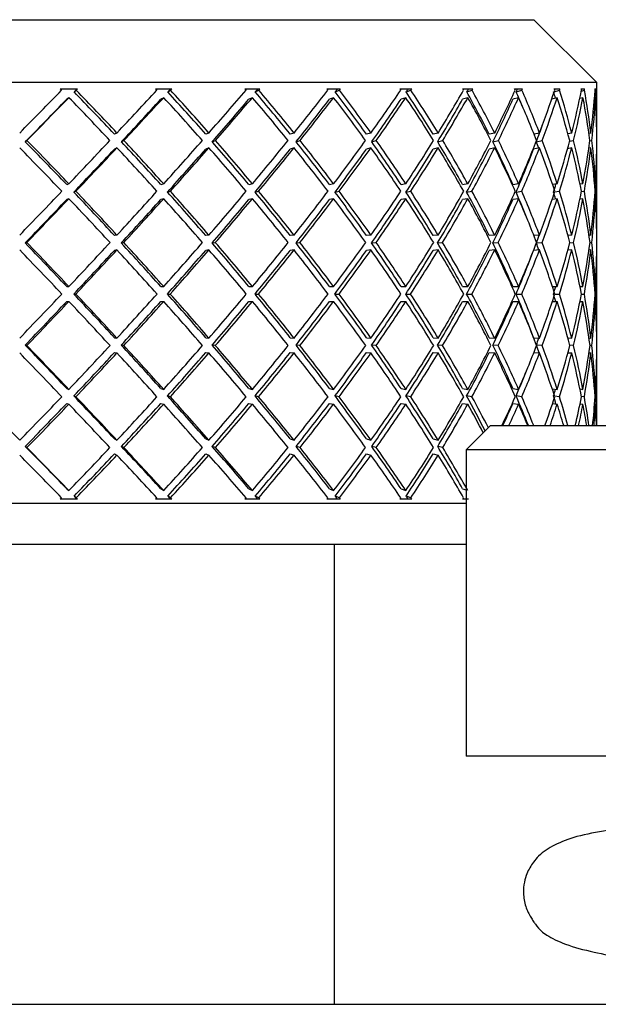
# Model space of a CAD drawing. Header units: inches. Extents: x 2.8 to 19.4, y 3.6 to 15.1.
# Tile 21 of 23: x 18.009 to 18.284, y 12.531 to 13. Entities that reach past the tile are written whole.
import ezdxf

# ---------------------------------------------------------------- set-up
doc = ezdxf.new("R2010")
doc.units = ezdxf.units.IN
doc.header["$MEASUREMENT"] = 0

msp = doc.modelspace()

# ---------------------------------------------------------------- linework, layer by layer
at = {"color": 7, "linetype": 'Continuous', "lineweight": 25}
for p, q in [((17.56349, 12.99993), (18.25349, 12.99993)), ((18.28349, 12.96994), (18.25349, 12.99993)), ((18.28349, 12.96994), (17.53349, 12.96994)), ((18.28349, 12.94909), (18.28349, 12.96994)), ((18.02798, 12.96693), (18.03611, 12.96693)), ((18.03451, 12.96554), (18.0355, 12.96631)), ((18.0355, 12.96631), (18.03611, 12.96693)), ((18.07335, 12.96693), (18.08104, 12.96693)), ((18.07912, 12.96554), (18.08047, 12.96631)), ((18.11591, 12.96693), (18.12302, 12.96693)), ((18.12081, 12.96554), (18.12249, 12.96631)), ((18.15491, 12.96693), (18.16133, 12.96693)), ((18.15886, 12.96554), (18.16086, 12.96631)), ((18.1897, 12.96693), (18.19532, 12.96693)), ((18.19263, 12.96554), (18.1949, 12.96631)), ((18.21967, 12.96693), (18.22439, 12.96693)), ((18.22154, 12.96554), (18.22405, 12.96631)), ((18.24432, 12.96693), (18.24807, 12.96693)), ((18.24509, 12.96554), (18.24779, 12.96631)), ((18.26321, 12.96563), (18.26573, 12.96631)), ((18.26323, 12.96693), (18.26593, 12.96693)), ((18.27607, 12.96693), (18.27767, 12.96693)), ((18.27611, 12.96593), (18.27756, 12.96631)), ((18.28261, 12.96693), (18.2831, 12.96693)), ((18.28265, 12.9662), (18.28307, 12.96631)), ((18.03205, 12.96278), (18.03106, 12.96201)), ((18.07721, 12.96278), (18.07586, 12.96201)), ((18.11948, 12.96278), (18.11779, 12.96201)), ((18.15814, 12.96278), (18.15614, 12.96201)), ((18.19253, 12.96278), (18.19025, 12.96201)), ((18.22205, 12.96278), (18.21955, 12.96201)), ((18.24622, 12.96278), (18.24352, 12.96201)), ((18.2646, 12.96278), (18.262, 12.96208)), ((18.27689, 12.96278), (18.27537, 12.96238)), ((18.28288, 12.96278), (18.28238, 12.96265)), ((18.05494, 12.94596), (18.05377, 12.94537)), ((18.09875, 12.94596), (18.09723, 12.94537)), ((18.1393, 12.94596), (18.13746, 12.94537)), ((18.1759, 12.94596), (18.17377, 12.94537)), ((18.20793, 12.94596), (18.20554, 12.94537)), ((18.23483, 12.94596), (18.23222, 12.94537)), ((18.25615, 12.94596), (18.2536, 12.94542)), ((18.27152, 12.94596), (18.26975, 12.9456)), ((18.28068, 12.94596), (18.27976, 12.94577)), ((18.28347, 12.94596), (18.28347, 12.94595)), ((18.0113, 12.94183), (18.0121, 12.94242)), ((18.05708, 12.94183), (18.05825, 12.94242)), ((18.10033, 12.94183), (18.10185, 12.94242)), ((18.14029, 12.94183), (18.14213, 12.94242)), ((18.17628, 12.94183), (18.17842, 12.94242)), ((18.20769, 12.94183), (18.21009, 12.94242)), ((18.23398, 12.94183), (18.2366, 12.94242)), ((18.25471, 12.94183), (18.25749, 12.94242)), ((18.2705, 12.94203), (18.27241, 12.94242)), ((18.2802, 12.94224), (18.28111, 12.94242)), ((18.05494, 12.93889), (18.05377, 12.9383)), ((18.09875, 12.93889), (18.09723, 12.9383)), ((18.1393, 12.93889), (18.13746, 12.9383)), ((18.1759, 12.93889), (18.17377, 12.9383)), ((18.20793, 12.93889), (18.20554, 12.9383)), ((18.23483, 12.93889), (18.23222, 12.9383)), ((18.25615, 12.93889), (18.25337, 12.9383)), ((18.27152, 12.93889), (18.26955, 12.93849)), ((18.28068, 12.93889), (18.27971, 12.93869)), ((18.28347, 12.93889), (18.28347, 12.93888)), ((18.28349, 12.90051), (18.28349, 12.93575)), ((18.03205, 12.92174), (18.03106, 12.92135)), ((18.07721, 12.92174), (18.07586, 12.92135)), ((18.11948, 12.92174), (18.11779, 12.92135)), ((18.15814, 12.92174), (18.15614, 12.92135)), ((18.19253, 12.92174), (18.19025, 12.92135)), ((18.22205, 12.92174), (18.21955, 12.92135)), ((18.24622, 12.92174), (18.24352, 12.92135)), ((18.2646, 12.92174), (18.2624, 12.92144)), ((18.27689, 12.92174), (18.27553, 12.92156)), ((18.28288, 12.92174), (18.28241, 12.92168)), ((18.03442, 12.91782), (18.03541, 12.91821)), ((18.07904, 12.91782), (18.08039, 12.91821)), ((18.12073, 12.91782), (18.12242, 12.91821)), ((18.15879, 12.91782), (18.16079, 12.91821)), ((18.19257, 12.91782), (18.19484, 12.91821)), ((18.22149, 12.91782), (18.224, 12.91821)), ((18.24505, 12.91782), (18.24775, 12.91821)), ((18.26336, 12.91789), (18.2657, 12.91821)), ((18.27617, 12.91803), (18.27754, 12.91821)), ((18.28266, 12.91815), (18.28307, 12.91821)), ((18.03205, 12.91467), (18.03106, 12.91428)), ((18.07721, 12.91467), (18.07586, 12.91428)), ((18.11948, 12.91467), (18.11779, 12.91428)), ((18.15814, 12.91467), (18.15614, 12.91428)), ((18.19253, 12.91467), (18.19025, 12.91428)), ((18.22205, 12.91467), (18.21955, 12.91428)), ((18.24622, 12.91467), (18.24352, 12.91428)), ((18.2646, 12.91467), (18.2622, 12.91434)), ((18.27689, 12.91467), (18.27546, 12.91448)), ((18.28288, 12.91467), (18.2824, 12.91461)), ((18.01124, 12.89359), (18.01204, 12.89379)), ((18.05494, 12.89732), (18.05377, 12.89713)), ((18.05703, 12.89359), (18.0582, 12.89379)), ((18.09875, 12.89732), (18.09723, 12.89713)), ((18.10027, 12.89359), (18.1018, 12.89379)), ((18.1393, 12.89732), (18.13746, 12.89713)), ((18.14024, 12.89359), (18.14208, 12.89379)), ((18.1759, 12.89732), (18.17377, 12.89713)), ((18.17624, 12.89359), (18.17838, 12.89379)), ((18.20793, 12.89732), (18.20554, 12.89713)), ((18.20766, 12.89359), (18.21005, 12.89379)), ((18.23483, 12.89732), (18.23222, 12.89713)), ((18.23395, 12.89359), (18.23657, 12.89379)), ((18.25615, 12.89732), (18.25351, 12.89714)), ((18.25474, 12.89359), (18.25747, 12.89379)), ((18.27152, 12.89732), (18.26972, 12.8972)), ((18.27059, 12.89366), (18.2724, 12.89379)), ((18.28068, 12.89732), (18.27976, 12.89726)), ((18.28023, 12.89373), (18.2811, 12.89379)), ((18.28347, 12.89732), (18.28347, 12.89732)), ((18.05494, 12.89025), (18.05377, 12.89006)), ((18.09875, 12.89025), (18.09723, 12.89006)), ((18.1393, 12.89025), (18.13746, 12.89006)), ((18.1759, 12.89025), (18.17377, 12.89006)), ((18.20793, 12.89025), (18.20554, 12.89006)), ((18.23483, 12.89025), (18.23222, 12.89006)), ((18.25615, 12.89025), (18.25337, 12.89006)), ((18.27152, 12.89025), (18.26965, 12.89013)), ((18.28068, 12.89025), (18.27974, 12.89019)), ((18.28347, 12.89025), (18.28347, 12.89025)), ((18.28349, 12.85146), (18.28349, 12.88706)), ((18.03106, 12.8728), (18.03205, 12.8728)), ((18.07586, 12.8728), (18.07721, 12.8728)), ((18.11779, 12.8728), (18.11948, 12.8728)), ((18.15614, 12.8728), (18.15814, 12.8728)), ((18.19025, 12.8728), (18.19253, 12.8728)), ((18.21955, 12.8728), (18.22205, 12.8728)), ((18.24352, 12.8728), (18.24622, 12.8728)), ((18.26232, 12.8728), (18.2646, 12.8728)), ((18.27551, 12.8728), (18.27689, 12.8728)), ((18.28241, 12.8728), (18.28288, 12.8728)), ((18.03106, 12.86573), (18.03205, 12.86573)), ((18.0344, 12.86926), (18.03538, 12.86926)), ((18.07586, 12.86573), (18.07721, 12.86573)), ((18.07901, 12.86926), (18.08036, 12.86926)), ((18.11779, 12.86573), (18.11948, 12.86573)), ((18.1207, 12.86926), (18.12239, 12.86926)), ((18.15614, 12.86573), (18.15814, 12.86573)), ((18.15877, 12.86926), (18.16076, 12.86926)), ((18.19025, 12.86573), (18.19253, 12.86573)), ((18.19255, 12.86926), (18.19482, 12.86926)), ((18.21955, 12.86573), (18.22205, 12.86573)), ((18.22147, 12.86926), (18.22398, 12.86926)), ((18.24352, 12.86573), (18.24622, 12.86573)), ((18.24504, 12.86926), (18.24774, 12.86926)), ((18.26232, 12.86573), (18.2646, 12.86573)), ((18.26348, 12.86926), (18.26569, 12.86926)), ((18.27551, 12.86573), (18.27689, 12.86573)), ((18.27622, 12.86926), (18.27754, 12.86926)), ((18.28241, 12.86573), (18.28288, 12.86573)), ((18.28266, 12.86926), (18.28307, 12.86926)), ((18.05377, 12.84847), (18.05494, 12.84827)), ((18.09723, 12.84847), (18.09875, 12.84827)), ((18.13746, 12.84847), (18.1393, 12.84827)), ((18.17377, 12.84847), (18.1759, 12.84827)), ((18.20554, 12.84847), (18.20793, 12.84827)), ((18.23222, 12.84847), (18.23483, 12.84827)), ((18.25337, 12.84847), (18.25615, 12.84827)), ((18.26965, 12.8484), (18.27152, 12.84827)), ((18.27974, 12.84833), (18.28068, 12.84827)), ((18.28347, 12.84827), (18.28347, 12.84827)), ((18.01204, 12.84474), (18.01124, 12.84493)), ((18.05377, 12.8414), (18.05494, 12.8412)), ((18.0582, 12.84474), (18.05703, 12.84493)), ((18.09723, 12.8414), (18.09875, 12.8412)), ((18.1018, 12.84474), (18.10027, 12.84493)), ((18.13746, 12.8414), (18.1393, 12.8412)), ((18.14208, 12.84474), (18.14024, 12.84493)), ((18.17377, 12.8414), (18.1759, 12.8412)), ((18.17838, 12.84474), (18.17624, 12.84493)), ((18.20554, 12.8414), (18.20793, 12.8412)), ((18.21005, 12.84474), (18.20766, 12.84493)), ((18.23222, 12.8414), (18.23483, 12.8412)), ((18.23657, 12.84474), (18.23395, 12.84493)), ((18.25351, 12.84139), (18.25615, 12.8412)), ((18.25747, 12.84474), (18.25474, 12.84493)), ((18.26972, 12.84132), (18.27152, 12.8412)), ((18.2724, 12.84474), (18.27059, 12.84486)), ((18.27976, 12.84126), (18.28068, 12.8412)), ((18.2811, 12.84474), (18.28023, 12.84479)), ((18.28347, 12.8412), (18.28347, 12.8412)), ((18.28349, 12.80657), (18.28349, 12.83801)), ((18.03106, 12.82424), (18.03205, 12.82385)), ((18.07586, 12.82424), (18.07721, 12.82385)), ((18.11779, 12.82424), (18.11948, 12.82385)), ((18.15614, 12.82424), (18.15814, 12.82385)), ((18.19025, 12.82424), (18.19253, 12.82385)), ((18.21955, 12.82424), (18.22205, 12.82385)), ((18.24352, 12.82424), (18.24622, 12.82385)), ((18.2622, 12.82418), (18.2646, 12.82385)), ((18.27546, 12.82404), (18.27689, 12.82385)), ((18.2824, 12.82391), (18.28288, 12.82385)), ((18.03541, 12.82032), (18.03442, 12.82071)), ((18.08039, 12.82032), (18.07904, 12.82071)), ((18.12242, 12.82032), (18.12073, 12.82071)), ((18.16079, 12.82032), (18.15879, 12.82071)), ((18.19484, 12.82032), (18.19257, 12.82071)), ((18.224, 12.82032), (18.22149, 12.82071)), ((18.24775, 12.82032), (18.24505, 12.82071)), ((18.2657, 12.82032), (18.26336, 12.82064)), ((18.27754, 12.82032), (18.27617, 12.8205)), ((18.28307, 12.82032), (18.28266, 12.82037)), ((18.03106, 12.81717), (18.03205, 12.81678)), ((18.07586, 12.81717), (18.07721, 12.81678)), ((18.11779, 12.81717), (18.11948, 12.81678)), ((18.15614, 12.81717), (18.15814, 12.81678)), ((18.19025, 12.81717), (18.19253, 12.81678)), ((18.21955, 12.81717), (18.22205, 12.81678)), ((18.24352, 12.81717), (18.24622, 12.81678)), ((18.2624, 12.81708), (18.2646, 12.81678)), ((18.27553, 12.81696), (18.27689, 12.81678)), ((18.28241, 12.81684), (18.28288, 12.81678)), ((18.23283, 12.80657), (18.22131, 12.79505)), ((18.23283, 12.80657), (18.56413, 12.80657)), ((18.05377, 12.80022), (18.05494, 12.79964)), ((18.09723, 12.80022), (18.09875, 12.79964)), ((18.13746, 12.80022), (18.1393, 12.79964)), ((18.17377, 12.80022), (18.1759, 12.79964)), ((18.20554, 12.80022), (18.20793, 12.79964)), ((18.0121, 12.79611), (18.0113, 12.79669)), ((18.05825, 12.79611), (18.05708, 12.79669)), ((18.10185, 12.79611), (18.10033, 12.79669)), ((18.14213, 12.79611), (18.14029, 12.79669)), ((18.17842, 12.79611), (18.17628, 12.79669)), ((18.21009, 12.79611), (18.20769, 12.79669)), ((18.22131, 12.79505), (18.22131, 12.64909)), ((18.57565, 12.79505), (18.22131, 12.79505)), ((18.05377, 12.79315), (18.05494, 12.79257)), ((18.09723, 12.79315), (18.09875, 12.79257)), ((18.13746, 12.79315), (18.1393, 12.79257)), ((18.17377, 12.79315), (18.1759, 12.79257)), ((18.20554, 12.79315), (18.20793, 12.79257)), ((18.03106, 12.77652), (18.03205, 12.77574)), ((18.07586, 12.77652), (18.07721, 12.77574)), ((18.11779, 12.77652), (18.11948, 12.77574)), ((18.15614, 12.77652), (18.15814, 12.77574)), ((18.19025, 12.77652), (18.19253, 12.77574)), ((18.21955, 12.77652), (18.22131, 12.77597)), ((18.03611, 12.77159), (18.02798, 12.77159)), ((18.0355, 12.77221), (18.03451, 12.77299)), ((18.03611, 12.77159), (18.0355, 12.77221)), ((18.08104, 12.77159), (18.07335, 12.77159)), ((18.08047, 12.77221), (18.07912, 12.77299)), ((18.12302, 12.77159), (18.11591, 12.77159)), ((18.12249, 12.77221), (18.12081, 12.77299)), ((18.16133, 12.77159), (18.15491, 12.77159)), ((18.16086, 12.77221), (18.15886, 12.77299)), ((18.19532, 12.77159), (18.1897, 12.77159)), ((18.1949, 12.77221), (18.19263, 12.77299)), ((18.22232, 12.77159), (18.21967, 12.77159)), ((17.53349, 12.76962), (18.22131, 12.76962)), ((18.22131, 12.74993), (17.55317, 12.74993)), ((18.15849, 12.53093), (18.15849, 12.74993)), ((18.23578, 12.64909), (18.22131, 12.64909)), ((18.57565, 12.64909), (18.23578, 12.64909)), ((16.95617, 12.53093), (18.86078, 12.53093))]:
    msp.add_line(p, q, dxfattribs=at)
for centre, major_axis, ratio, start_param, end_param in [((17.90849, 12.8728), (0.37474, 0.37474), 0.037005, 4.945726, 5.001415), ((17.90849, 12.86573), (0.35839, -0.35839), 0.308008, 1.543569, 1.545288), ((17.90849, 12.86573), (0.37175, 0.37175), 0.037005, 5.021016, 5.024917), ((17.90849, 12.8728), (0.35552, -0.35552), 0.308008, 1.468359, 1.523969), ((17.90849, 12.8728), (0.35839, -0.35839), 0.308008, 1.468359, 1.524048), ((17.90849, 12.8728), (0.37303, 0.37303), 0.102798, 5.011176, 5.066865), ((17.90849, 12.86573), (0.3504, -0.3504), 0.381248, 1.478119, 1.479838), ((17.90849, 12.86573), (0.37005, 0.37005), 0.102798, 5.086466, 5.090367), ((17.90849, 12.8728), (0.3476, -0.3476), 0.381248, 1.402909, 1.458519), ((17.90849, 12.86573), (0.37303, 0.37303), 0.102798, 5.086387, 5.088106), ((17.90849, 12.8728), (0.3504, -0.3504), 0.381248, 1.402909, 1.458598), ((17.90849, 12.8728), (0.36973, 0.36973), 0.169483, 5.076626, 5.132315), ((17.90849, 12.86573), (0.34091, -0.34091), 0.458242, 1.41267, 1.414388), ((17.90849, 12.86573), (0.36677, 0.36677), 0.169483, 5.151916, 5.155817), ((17.90849, 12.8728), (0.33818, -0.33818), 0.458242, 1.337459, 1.393069), ((17.90849, 12.86573), (0.36973, 0.36973), 0.169483, 5.151837, 5.153555), ((17.90849, 12.8728), (0.34091, -0.34091), 0.458242, 1.337459, 1.393148), ((17.90849, 12.8728), (0.36484, 0.36484), 0.237667, 5.142076, 5.197765), ((17.90849, 12.86573), (0.32996, -0.32996), 0.540005, 1.34722, 1.348938), ((17.90849, 12.86573), (0.36192, 0.36192), 0.237667, 5.217365, 5.221266), ((17.90849, 12.8728), (0.32732, -0.32732), 0.540005, 1.272009, 1.327619), ((17.90849, 12.86573), (0.36484, 0.36484), 0.237667, 5.217287, 5.219005), ((17.90849, 12.8728), (0.32996, -0.32996), 0.540005, 1.272009, 1.327698), ((17.90849, 12.8728), (0.35839, 0.35839), 0.308008, 5.207526, 5.263215), ((17.90849, 12.86573), (0.3176, -0.3176), 0.627767, 1.28177, 1.283488), ((17.90849, 12.86573), (0.35552, 0.35552), 0.308008, 5.282815, 5.286716), ((17.90849, 12.8728), (0.31506, -0.31506), 0.627767, 1.206559, 1.262169), ((17.90849, 12.86573), (0.35839, 0.35839), 0.308008, 5.282736, 5.284455), ((17.90849, 12.8728), (0.3176, -0.3176), 0.627767, 1.206559, 1.262248), ((17.90849, 12.8728), (0.3504, 0.3504), 0.381248, 5.272976, 5.328665), ((17.90849, 12.86573), (0.30388, -0.30388), 0.723062, 1.21632, 1.218039), ((17.90849, 12.86573), (0.3476, 0.3476), 0.381248, 5.348265, 5.352166), ((17.90849, 12.8728), (0.30145, -0.30145), 0.723062, 1.141109, 1.19672), ((17.90849, 12.86573), (0.3504, 0.3504), 0.381248, 5.348186, 5.349905), ((17.90849, 12.8728), (0.30388, -0.30388), 0.723062, 1.141109, 1.196798), ((17.90849, 12.8728), (0.34091, 0.34091), 0.458242, 5.338425, 5.394115), ((17.90849, 12.86573), (0.28886, -0.28886), 0.827838, 1.15087, 1.152589), ((17.90849, 12.86573), (0.33818, 0.33818), 0.458242, 5.413715, 5.417616), ((17.90849, 12.8728), (0.28655, -0.28655), 0.827838, 1.112635, 1.13127), ((17.90849, 12.86573), (0.34091, 0.34091), 0.458242, 5.413636, 5.415355), ((17.90849, 12.8728), (0.28886, -0.28886), 0.827838, 1.07566, 1.131349), ((17.90849, 12.8728), (0.32996, 0.32996), 0.540005, 5.403875, 5.459564), ((17.90849, 12.8728), (0.27042, -0.27042), 0.944637, 1.057578, 1.06582), ((17.90849, 12.86573), (0.2726, -0.2726), 0.944637, 1.08542, 1.087139), ((17.90849, 12.86573), (0.32996, 0.32996), 0.540005, 5.479086, 5.480805), ((17.90849, 12.8728), (0.2726, -0.2726), 0.944637, 1.01021, 1.065899), ((17.90849, 12.8728), (0.3176, 0.3176), 0.627767, 5.469325, 5.525014), ((17.90849, 12.86573), (0.27479, 0.27479), 0.928631, 5.732359, 5.734078), ((17.90849, 12.86573), (0.3176, 0.3176), 0.627767, 5.544536, 5.546254), ((17.90849, 12.8728), (0.27479, 0.27479), 0.928631, 5.657149, 5.712838), ((17.90849, 12.8728), (0.30388, 0.30388), 0.723062, 5.534775, 5.590464), ((17.90849, 12.86573), (0.29089, 0.29089), 0.813569, 5.66691, 5.668628), ((17.90849, 12.86573), (0.30388, 0.30388), 0.723062, 5.609986, 5.611704), ((17.90849, 12.8728), (0.29089, 0.29089), 0.813569, 5.591699, 5.647388), ((17.90849, 12.86573), (0.37175, 0.37175), 0.037005, 4.955417, 5.011176), ((17.90849, 12.86573), (0.37474, 0.37474), 0.037005, 4.955339, 5.011176), ((17.90849, 12.86573), (0.35839, -0.35839), 0.308008, 1.477972, 1.533808), ((17.90849, 12.86573), (0.37005, 0.37005), 0.102798, 5.020867, 5.076626), ((17.90849, 12.86573), (0.37303, 0.37303), 0.102798, 5.020789, 5.076626), ((17.90849, 12.86573), (0.3504, -0.3504), 0.381248, 1.412522, 1.468359), ((17.90849, 12.86573), (0.36677, 0.36677), 0.169483, 5.086317, 5.142076), ((17.90849, 12.86573), (0.36973, 0.36973), 0.169483, 5.086239, 5.142076), ((17.90849, 12.86573), (0.34091, -0.34091), 0.458242, 1.347072, 1.402909), ((17.90849, 12.86573), (0.36192, 0.36192), 0.237667, 5.151766, 5.207526), ((17.90849, 12.86573), (0.36484, 0.36484), 0.237667, 5.151689, 5.207526), ((17.90849, 12.86573), (0.32996, -0.32996), 0.540005, 1.281622, 1.337459), ((17.90849, 12.86573), (0.35552, 0.35552), 0.308008, 5.217216, 5.272976), ((17.90849, 12.86573), (0.35839, 0.35839), 0.308008, 5.217139, 5.272976), ((17.90849, 12.86573), (0.3176, -0.3176), 0.627767, 1.216172, 1.272009), ((17.90849, 12.86573), (0.3476, 0.3476), 0.381248, 5.282666, 5.338425), ((17.90849, 12.86573), (0.3504, 0.3504), 0.381248, 5.282589, 5.338425), ((17.90849, 12.86573), (0.30388, -0.30388), 0.723062, 1.150722, 1.206559), ((17.90849, 12.86573), (0.33818, 0.33818), 0.458242, 5.348116, 5.403875), ((17.90849, 12.86573), (0.34091, 0.34091), 0.458242, 5.348038, 5.403875), ((17.90849, 12.86573), (0.28886, -0.28886), 0.827838, 1.085272, 1.141109), ((17.90849, 12.86573), (0.32996, 0.32996), 0.540005, 5.413488, 5.469325), ((17.90849, 12.86573), (0.2726, -0.2726), 0.944637, 1.019823, 1.07566), ((17.90849, 12.86573), (0.3176, 0.3176), 0.627767, 5.478938, 5.534775), ((17.90849, 12.86573), (0.27479, 0.27479), 0.928631, 5.666762, 5.722599), ((17.90849, 12.86573), (0.30388, 0.30388), 0.723062, 5.544388, 5.600225), ((17.90849, 12.86573), (0.29089, 0.29089), 0.813569, 5.601312, 5.657149), ((17.90849, 12.86573), (0.32732, 0.32732), 0.540005, 5.413566, 5.435997), ((17.90849, 12.8728), (0.36192, -0.36192), 0.237667, 1.468359, 1.524118), ((17.90849, 12.8728), (0.36484, -0.36484), 0.237667, 1.468359, 1.524195), ((17.90849, 12.8728), (0.37303, 0.37303), 0.102798, 4.945726, 5.001563), ((17.90849, 12.8728), (0.35552, -0.35552), 0.308008, 1.402909, 1.458668), ((17.90849, 12.8728), (0.35839, -0.35839), 0.308008, 1.402909, 1.458746), ((17.90849, 12.8728), (0.36973, 0.36973), 0.169483, 5.011176, 5.067013), ((17.90849, 12.8728), (0.3476, -0.3476), 0.381248, 1.337459, 1.393218), ((17.90849, 12.8728), (0.3504, -0.3504), 0.381248, 1.337459, 1.393296), ((17.90849, 12.8728), (0.36484, 0.36484), 0.237667, 5.076626, 5.132463), ((17.90849, 12.8728), (0.33818, -0.33818), 0.458242, 1.272009, 1.327768), ((17.90849, 12.8728), (0.34091, -0.34091), 0.458242, 1.272009, 1.327846), ((17.90849, 12.8728), (0.35839, 0.35839), 0.308008, 5.142076, 5.197913), ((17.90849, 12.8728), (0.32732, -0.32732), 0.540005, 1.206559, 1.262319), ((17.90849, 12.8728), (0.32996, -0.32996), 0.540005, 1.206559, 1.262396), ((17.90849, 12.8728), (0.3504, 0.3504), 0.381248, 5.207526, 5.263363), ((17.90849, 12.8728), (0.31506, -0.31506), 0.627767, 1.141109, 1.196869), ((17.90849, 12.8728), (0.3176, -0.3176), 0.627767, 1.141109, 1.196946), ((17.90849, 12.8728), (0.34091, 0.34091), 0.458242, 5.272976, 5.328813), ((17.90849, 12.8728), (0.30145, -0.30145), 0.723062, 1.07566, 1.131419), ((17.90849, 12.8728), (0.30388, -0.30388), 0.723062, 1.07566, 1.131496), ((17.90849, 12.8728), (0.32996, 0.32996), 0.540005, 5.338425, 5.394262), ((17.90849, 12.8728), (0.28655, -0.28655), 0.827838, 1.05772, 1.065969), ((17.90849, 12.8728), (0.28886, -0.28886), 0.827838, 1.01021, 1.066047), ((17.90849, 12.8728), (0.3176, 0.3176), 0.627767, 5.403875, 5.459712), ((17.90849, 12.8728), (0.2726, -0.2726), 0.944637, 0.94476, 1.000597), ((17.90849, 12.8728), (0.30388, 0.30388), 0.723062, 5.469325, 5.525162), ((17.90849, 12.8728), (0.27479, 0.27479), 0.928631, 5.591699, 5.647536), ((17.90849, 12.8728), (0.28886, 0.28886), 0.827838, 5.534775, 5.590612), ((17.90849, 12.86573), (0.36484, -0.36484), 0.237667, 1.477868, 1.533808), ((17.90849, 12.86573), (0.37005, 0.37005), 0.102798, 4.955313, 5.011176), ((17.90849, 12.86573), (0.37303, 0.37303), 0.102798, 4.955236, 5.011176), ((17.90849, 12.86573), (0.35839, -0.35839), 0.308008, 1.412418, 1.468359), ((17.90849, 12.86573), (0.36677, 0.36677), 0.169483, 5.020763, 5.076626), ((17.90849, 12.86573), (0.36973, 0.36973), 0.169483, 5.020686, 5.076626), ((17.90849, 12.86573), (0.3504, -0.3504), 0.381248, 1.346968, 1.402909), ((17.90849, 12.86573), (0.36192, 0.36192), 0.237667, 5.086212, 5.142076), ((17.90849, 12.86573), (0.36484, 0.36484), 0.237667, 5.086136, 5.142076), ((17.90849, 12.86573), (0.34091, -0.34091), 0.458242, 1.281519, 1.337459), ((17.90849, 12.86573), (0.35552, 0.35552), 0.308008, 5.151662, 5.207526), ((17.90849, 12.86573), (0.35839, 0.35839), 0.308008, 5.151586, 5.207526), ((17.90849, 12.86573), (0.32996, -0.32996), 0.540005, 1.216069, 1.272009), ((17.90849, 12.86573), (0.3476, 0.3476), 0.381248, 5.217112, 5.272976), ((17.90849, 12.86573), (0.3504, 0.3504), 0.381248, 5.217035, 5.272976), ((17.90849, 12.86573), (0.3176, -0.3176), 0.627767, 1.150619, 1.206559), ((17.90849, 12.86573), (0.33818, 0.33818), 0.458242, 5.282562, 5.338425), ((17.90849, 12.86573), (0.34091, 0.34091), 0.458242, 5.282485, 5.338425), ((17.90849, 12.86573), (0.30388, -0.30388), 0.723062, 1.085169, 1.141109), ((17.90849, 12.86573), (0.32732, 0.32732), 0.540005, 5.348012, 5.403875), ((17.90849, 12.86573), (0.32996, 0.32996), 0.540005, 5.347935, 5.403875), ((17.90849, 12.86573), (0.28886, -0.28886), 0.827838, 1.019719, 1.07566), ((17.90849, 12.86573), (0.3176, 0.3176), 0.627767, 5.413385, 5.469325), ((17.90849, 12.86573), (0.2726, -0.2726), 0.944637, 0.954269, 1.01021), ((17.90849, 12.86573), (0.30388, 0.30388), 0.723062, 5.478835, 5.534775), ((17.90849, 12.86573), (0.27479, 0.27479), 0.928631, 5.601209, 5.657149), ((17.90849, 12.86573), (0.28886, 0.28886), 0.827838, 5.544285, 5.600225), ((17.90849, 12.86573), (0.31506, 0.31506), 0.627767, 5.413462, 5.42392), ((17.90849, 12.8728), (0.37303, 0.37303), 0.102798, 4.880277, 4.936217), ((17.90849, 12.8728), (0.36192, -0.36192), 0.237667, 1.402909, 1.458772), ((17.90849, 12.8728), (0.36484, -0.36484), 0.237667, 1.402909, 1.458849), ((17.90849, 12.8728), (0.36973, 0.36973), 0.169483, 4.945726, 5.001667), ((17.90849, 12.8728), (0.35552, -0.35552), 0.308008, 1.337459, 1.393322), ((17.90849, 12.8728), (0.35839, -0.35839), 0.308008, 1.337459, 1.393399), ((17.90849, 12.8728), (0.36484, 0.36484), 0.237667, 5.011176, 5.067117), ((17.90849, 12.8728), (0.3476, -0.3476), 0.381248, 1.272009, 1.327873), ((17.90849, 12.8728), (0.3504, -0.3504), 0.381248, 1.272009, 1.327949), ((17.90849, 12.8728), (0.35839, 0.35839), 0.308008, 5.076626, 5.132566), ((17.90849, 12.8728), (0.33818, -0.33818), 0.458242, 1.206559, 1.262423), ((17.90849, 12.8728), (0.34091, -0.34091), 0.458242, 1.206559, 1.262499), ((17.90849, 12.8728), (0.3504, 0.3504), 0.381248, 5.142076, 5.198016), ((17.90849, 12.8728), (0.32732, -0.32732), 0.540005, 1.141109, 1.196973), ((17.90849, 12.8728), (0.32996, -0.32996), 0.540005, 1.141109, 1.19705), ((17.90849, 12.8728), (0.34091, 0.34091), 0.458242, 5.207526, 5.263466), ((17.90849, 12.8728), (0.31506, -0.31506), 0.627767, 1.07566, 1.131523), ((17.90849, 12.8728), (0.3176, -0.3176), 0.627767, 1.07566, 1.1316), ((17.90849, 12.8728), (0.32996, 0.32996), 0.540005, 5.272976, 5.328916), ((17.90849, 12.8728), (0.30145, -0.30145), 0.723062, 1.031574, 1.066073), ((17.90849, 12.8728), (0.30388, -0.30388), 0.723062, 1.01021, 1.06615), ((17.90849, 12.8728), (0.3176, 0.3176), 0.627767, 5.338425, 5.394366), ((17.90849, 12.8728), (0.28655, -0.28655), 0.827838, 0.991835, 1.000623), ((17.90849, 12.8728), (0.28886, -0.28886), 0.827838, 0.94476, 1.0007), ((17.90849, 12.8728), (0.30388, 0.30388), 0.723062, 5.403875, 5.459816), ((17.90849, 12.8728), (0.2726, -0.2726), 0.944637, 0.87931, 0.93525), ((17.90849, 12.8728), (0.28886, 0.28886), 0.827838, 5.469325, 5.525265), ((17.90849, 12.8728), (0.27479, 0.27479), 0.928631, 5.526249, 5.582189), ((17.90849, 12.86573), (0.37005, 0.37005), 0.102798, 4.889801, 4.945726), ((17.90849, 12.86573), (0.37303, 0.37303), 0.102798, 4.889725, 4.945726), ((17.90849, 12.86573), (0.36484, -0.36484), 0.237667, 1.412357, 1.468359), ((17.90849, 12.86573), (0.36677, 0.36677), 0.169483, 4.955251, 5.011176), ((17.90849, 12.86573), (0.36973, 0.36973), 0.169483, 4.955175, 5.011176), ((17.90849, 12.86573), (0.35839, -0.35839), 0.308008, 1.346907, 1.402909), ((17.90849, 12.86573), (0.36192, 0.36192), 0.237667, 5.020701, 5.076626), ((17.90849, 12.86573), (0.36484, 0.36484), 0.237667, 5.020625, 5.076626), ((17.90849, 12.86573), (0.3504, -0.3504), 0.381248, 1.281458, 1.337459), ((17.90849, 12.86573), (0.35552, 0.35552), 0.308008, 5.086151, 5.142076), ((17.90849, 12.86573), (0.35839, 0.35839), 0.308008, 5.086075, 5.142076), ((17.90849, 12.86573), (0.34091, -0.34091), 0.458242, 1.216008, 1.272009), ((17.90849, 12.86573), (0.3476, 0.3476), 0.381248, 5.151601, 5.207526), ((17.90849, 12.86573), (0.3504, 0.3504), 0.381248, 5.151524, 5.207526), ((17.90849, 12.86573), (0.32996, -0.32996), 0.540005, 1.150558, 1.206559), ((17.90849, 12.86573), (0.33818, 0.33818), 0.458242, 5.21705, 5.272976), ((17.90849, 12.86573), (0.34091, 0.34091), 0.458242, 5.216974, 5.272976), ((17.90849, 12.86573), (0.3176, -0.3176), 0.627767, 1.085108, 1.141109), ((17.90849, 12.86573), (0.32732, 0.32732), 0.540005, 5.2825, 5.338425), ((17.90849, 12.86573), (0.32996, 0.32996), 0.540005, 5.282424, 5.338425), ((17.90849, 12.86573), (0.30388, -0.30388), 0.723062, 1.019658, 1.07566), ((17.90849, 12.86573), (0.3176, 0.3176), 0.627767, 5.347874, 5.403875), ((17.90849, 12.86573), (0.28886, -0.28886), 0.827838, 0.954208, 1.01021), ((17.90849, 12.86573), (0.30388, 0.30388), 0.723062, 5.413324, 5.469325), ((17.90849, 12.86573), (0.2726, -0.2726), 0.944637, 0.888758, 0.94476), ((17.90849, 12.86573), (0.28886, 0.28886), 0.827838, 5.478774, 5.534775), ((17.90849, 12.86573), (0.27479, 0.27479), 0.928631, 5.535698, 5.591699), ((17.90849, 12.8728), (0.36677, -0.36677), 0.169483, 1.402909, 1.458834), ((17.90849, 12.8728), (0.36973, -0.36973), 0.169483, 1.402909, 1.45891), ((17.90849, 12.8728), (0.36973, 0.36973), 0.169483, 4.880277, 4.936278), ((17.90849, 12.8728), (0.36192, -0.36192), 0.237667, 1.337459, 1.393384), ((17.90849, 12.8728), (0.36484, -0.36484), 0.237667, 1.337459, 1.39346), ((17.90849, 12.8728), (0.36484, 0.36484), 0.237667, 4.945726, 5.001728), ((17.90849, 12.8728), (0.35552, -0.35552), 0.308008, 1.272009, 1.327934), ((17.90849, 12.8728), (0.35839, -0.35839), 0.308008, 1.272009, 1.32801), ((17.90849, 12.8728), (0.35839, 0.35839), 0.308008, 5.011176, 5.067178), ((17.90849, 12.8728), (0.3476, -0.3476), 0.381248, 1.206559, 1.262484), ((17.90849, 12.8728), (0.3504, -0.3504), 0.381248, 1.206559, 1.262561), ((17.90849, 12.8728), (0.3504, 0.3504), 0.381248, 5.076626, 5.132627), ((17.90849, 12.8728), (0.33818, -0.33818), 0.458242, 1.141109, 1.197035), ((17.90849, 12.8728), (0.34091, -0.34091), 0.458242, 1.141109, 1.197111), ((17.90849, 12.8728), (0.34091, 0.34091), 0.458242, 5.142076, 5.198077), ((17.90849, 12.8728), (0.32732, -0.32732), 0.540005, 1.07566, 1.131585), ((17.90849, 12.8728), (0.32996, -0.32996), 0.540005, 1.07566, 1.131661), ((17.90849, 12.8728), (0.32996, 0.32996), 0.540005, 5.207526, 5.263527), ((17.90849, 12.8728), (0.31506, -0.31506), 0.627767, 1.01021, 1.066135), ((17.90849, 12.8728), (0.3176, -0.3176), 0.627767, 1.01021, 1.066211), ((17.90849, 12.8728), (0.3176, 0.3176), 0.627767, 5.272976, 5.328977), ((17.90849, 12.86573), (0.31506, 0.31506), 0.627767, 5.34795, 5.357994), ((17.90849, 12.8728), (0.30145, -0.30145), 0.723062, 0.991651, 1.000685), ((17.90849, 12.8728), (0.30388, -0.30388), 0.723062, 0.94476, 1.000761), ((17.90849, 12.8728), (0.30388, 0.30388), 0.723062, 5.338425, 5.394427), ((17.90849, 12.8728), (0.28886, -0.28886), 0.827838, 0.87931, 0.935311), ((17.90849, 12.8728), (0.28886, 0.28886), 0.827838, 5.403875, 5.459877), ((17.90849, 12.8728), (0.2726, -0.2726), 0.944637, 0.81386, 0.869862), ((17.90849, 12.8728), (0.2726, 0.2726), 0.944637, 5.469325, 5.525327), ((17.90849, 12.86573), (0.36973, -0.36973), 0.169483, 1.412337, 1.468359), ((17.90849, 12.86573), (0.36677, 0.36677), 0.169483, 4.889781, 4.945726), ((17.90849, 12.86573), (0.36973, 0.36973), 0.169483, 4.889705, 4.945726), ((17.90849, 12.86573), (0.36484, -0.36484), 0.237667, 1.346887, 1.402909), ((17.90849, 12.86573), (0.36192, 0.36192), 0.237667, 4.955231, 5.011176), ((17.90849, 12.86573), (0.36484, 0.36484), 0.237667, 4.955155, 5.011176), ((17.90849, 12.86573), (0.35839, -0.35839), 0.308008, 1.281437, 1.337459), ((17.90849, 12.86573), (0.35552, 0.35552), 0.308008, 5.020681, 5.076626), ((17.90849, 12.86573), (0.35839, 0.35839), 0.308008, 5.020604, 5.076626), ((17.90849, 12.86573), (0.3504, -0.3504), 0.381248, 1.215987, 1.272009), ((17.90849, 12.86573), (0.3476, 0.3476), 0.381248, 5.08613, 5.142076), ((17.90849, 12.86573), (0.3504, 0.3504), 0.381248, 5.086054, 5.142076), ((17.90849, 12.86573), (0.34091, -0.34091), 0.458242, 1.150538, 1.206559), ((17.90849, 12.86573), (0.33818, 0.33818), 0.458242, 5.15158, 5.207526), ((17.90849, 12.86573), (0.34091, 0.34091), 0.458242, 5.151504, 5.207526), ((17.90849, 12.86573), (0.32996, -0.32996), 0.540005, 1.085088, 1.141109), ((17.90849, 12.86573), (0.32732, 0.32732), 0.540005, 5.21703, 5.272976), ((17.90849, 12.86573), (0.32996, 0.32996), 0.540005, 5.216954, 5.272976), ((17.90849, 12.86573), (0.3176, -0.3176), 0.627767, 1.019638, 1.07566), ((17.90849, 12.86573), (0.31506, 0.31506), 0.627767, 5.28248, 5.338425), ((17.90849, 12.86573), (0.3176, 0.3176), 0.627767, 5.282404, 5.338425), ((17.90849, 12.86573), (0.30388, -0.30388), 0.723062, 0.954188, 1.01021), ((17.90849, 12.86573), (0.30388, 0.30388), 0.723062, 5.347854, 5.403875), ((17.90849, 12.86573), (0.28886, -0.28886), 0.827838, 0.888738, 0.94476), ((17.90849, 12.86573), (0.28886, 0.28886), 0.827838, 5.413304, 5.469325), ((17.90849, 12.86573), (0.2726, -0.2726), 0.944637, 0.823288, 0.87931), ((17.90849, 12.86573), (0.2726, 0.2726), 0.944637, 5.478753, 5.534775), ((17.90849, 12.86573), (0.30145, 0.30145), 0.723062, 5.34793, 5.357435), ((17.90849, 12.8728), (0.36973, 0.36973), 0.169483, 4.814827, 4.870848), ((17.90849, 12.86573), (0.36677, 0.36677), 0.169483, 4.824351, 4.880277), ((17.90849, 12.86573), (0.36973, 0.36973), 0.169483, 4.824275, 4.880277), ((17.90849, 12.86573), (0.36973, -0.36973), 0.169483, 1.346907, 1.402909), ((17.90849, 12.8728), (0.36677, -0.36677), 0.169483, 1.337459, 1.393404), ((17.90849, 12.8728), (0.36973, -0.36973), 0.169483, 1.337459, 1.393481), ((17.90849, 12.8728), (0.36484, 0.36484), 0.237667, 4.880277, 4.936298), ((17.90849, 12.86573), (0.36192, 0.36192), 0.237667, 4.889801, 4.945726), ((17.90849, 12.86573), (0.36484, 0.36484), 0.237667, 4.889725, 4.945726), ((17.90849, 12.86573), (0.36484, -0.36484), 0.237667, 1.281458, 1.337459), ((17.90849, 12.8728), (0.36192, -0.36192), 0.237667, 1.272009, 1.327955), ((17.90849, 12.8728), (0.36484, -0.36484), 0.237667, 1.272009, 1.328031), ((17.90849, 12.8728), (0.35839, 0.35839), 0.308008, 4.945726, 5.001748), ((17.90849, 12.86573), (0.35552, 0.35552), 0.308008, 4.955251, 5.011176), ((17.90849, 12.86573), (0.35839, 0.35839), 0.308008, 4.955175, 5.011176), ((17.90849, 12.86573), (0.35839, -0.35839), 0.308008, 1.216008, 1.272009), ((17.90849, 12.8728), (0.35552, -0.35552), 0.308008, 1.206559, 1.262505), ((17.90849, 12.8728), (0.35839, -0.35839), 0.308008, 1.206559, 1.262581), ((17.90849, 12.8728), (0.3504, 0.3504), 0.381248, 5.011176, 5.067198), ((17.90849, 12.86573), (0.3476, 0.3476), 0.381248, 5.020701, 5.076626), ((17.90849, 12.86573), (0.3504, 0.3504), 0.381248, 5.020625, 5.076626), ((17.90849, 12.86573), (0.3504, -0.3504), 0.381248, 1.150558, 1.206559), ((17.90849, 12.8728), (0.3476, -0.3476), 0.381248, 1.141109, 1.197055), ((17.90849, 12.8728), (0.3504, -0.3504), 0.381248, 1.141109, 1.197131), ((17.90849, 12.8728), (0.34091, 0.34091), 0.458242, 5.076626, 5.132648), ((17.90849, 12.86573), (0.33818, 0.33818), 0.458242, 5.086151, 5.142076), ((17.90849, 12.86573), (0.34091, 0.34091), 0.458242, 5.086075, 5.142076), ((17.90849, 12.86573), (0.34091, -0.34091), 0.458242, 1.085108, 1.141109), ((17.90849, 12.8728), (0.33818, -0.33818), 0.458242, 1.07566, 1.131605), ((17.90849, 12.8728), (0.34091, -0.34091), 0.458242, 1.07566, 1.131681), ((17.90849, 12.86573), (0.32732, 0.32732), 0.540005, 5.151601, 5.207526), ((17.90849, 12.8728), (0.32996, 0.32996), 0.540005, 5.142076, 5.198098), ((17.90849, 12.86573), (0.32996, 0.32996), 0.540005, 5.151524, 5.207526), ((17.90849, 12.8728), (0.32732, -0.32732), 0.540005, 1.01021, 1.066155), ((17.90849, 12.86573), (0.32996, -0.32996), 0.540005, 1.019658, 1.07566), ((17.90849, 12.8728), (0.32996, -0.32996), 0.540005, 1.01021, 1.066231), ((17.90849, 12.86573), (0.31506, 0.31506), 0.627767, 5.21705, 5.272976), ((17.90849, 12.8728), (0.3176, 0.3176), 0.627767, 5.207526, 5.263547), ((17.90849, 12.86573), (0.3176, 0.3176), 0.627767, 5.216974, 5.272976), ((17.90849, 12.8728), (0.31506, -0.31506), 0.627767, 0.94476, 1.000705), ((17.90849, 12.86573), (0.3176, -0.3176), 0.627767, 0.954208, 1.01021), ((17.90849, 12.8728), (0.3176, -0.3176), 0.627767, 0.94476, 1.000781), ((17.90849, 12.8728), (0.30388, 0.30388), 0.723062, 5.272976, 5.328997), ((17.90849, 12.86573), (0.30388, 0.30388), 0.723062, 5.282424, 5.338425), ((17.90849, 12.8728), (0.30145, -0.30145), 0.723062, 0.92575, 0.935256), ((17.90849, 12.86573), (0.30388, -0.30388), 0.723062, 0.888758, 0.94476), ((17.90849, 12.8728), (0.30388, -0.30388), 0.723062, 0.87931, 0.935332), ((17.90849, 12.8728), (0.28886, 0.28886), 0.827838, 5.338425, 5.394447), ((17.90849, 12.86573), (0.28886, 0.28886), 0.827838, 5.347874, 5.403875), ((17.90849, 12.86573), (0.28886, -0.28886), 0.827838, 0.823309, 0.87931), ((17.90849, 12.8728), (0.28886, -0.28886), 0.827838, 0.81386, 0.869882), ((17.90849, 12.8728), (0.2726, 0.2726), 0.944637, 5.403875, 5.459897), ((17.90849, 12.86573), (0.2726, 0.2726), 0.944637, 5.413324, 5.469325), ((17.90849, 12.86573), (0.2726, -0.2726), 0.944637, 0.757859, 0.81386), ((17.90849, 12.8728), (0.2726, -0.2726), 0.944637, 0.74841, 0.804432), ((17.90849, 12.86573), (0.30145, 0.30145), 0.723062, 5.2825, 5.291534), ((17.90849, 12.8728), (0.37005, -0.37005), 0.102798, 1.337459, 1.393384), ((17.90849, 12.8728), (0.37303, -0.37303), 0.102798, 1.337459, 1.39346), ((17.90849, 12.8728), (0.36484, 0.36484), 0.237667, 4.814827, 4.870828), ((17.90849, 12.86573), (0.36192, 0.36192), 0.237667, 4.824413, 4.880277), ((17.90849, 12.8728), (0.36677, -0.36677), 0.169483, 1.272009, 1.327934), ((17.90849, 12.8728), (0.36973, -0.36973), 0.169483, 1.272009, 1.32801), ((17.90849, 12.8728), (0.35839, 0.35839), 0.308008, 4.880277, 4.936278), ((17.90849, 12.86573), (0.35552, 0.35552), 0.308008, 4.889863, 4.945726), ((17.90849, 12.8728), (0.36192, -0.36192), 0.237667, 1.206559, 1.262484), ((17.90849, 12.8728), (0.36484, -0.36484), 0.237667, 1.206559, 1.262561), ((17.90849, 12.8728), (0.3504, 0.3504), 0.381248, 4.945726, 5.001728), ((17.90849, 12.86573), (0.3476, 0.3476), 0.381248, 4.955313, 5.011176), ((17.90849, 12.8728), (0.35552, -0.35552), 0.308008, 1.141109, 1.197035), ((17.90849, 12.8728), (0.35839, -0.35839), 0.308008, 1.141109, 1.197111), ((17.90849, 12.8728), (0.34091, 0.34091), 0.458242, 5.011176, 5.067178), ((17.90849, 12.86573), (0.33818, 0.33818), 0.458242, 5.020763, 5.076626), ((17.90849, 12.8728), (0.3476, -0.3476), 0.381248, 1.07566, 1.131585), ((17.90849, 12.8728), (0.3504, -0.3504), 0.381248, 1.07566, 1.131661), ((17.90849, 12.8728), (0.32996, 0.32996), 0.540005, 5.076626, 5.132627), ((17.90849, 12.86573), (0.32732, 0.32732), 0.540005, 5.086212, 5.142076), ((17.90849, 12.8728), (0.33818, -0.33818), 0.458242, 1.01021, 1.066135), ((17.90849, 12.8728), (0.34091, -0.34091), 0.458242, 1.01021, 1.066211), ((17.90849, 12.86573), (0.31506, 0.31506), 0.627767, 5.151662, 5.207526), ((17.90849, 12.8728), (0.3176, 0.3176), 0.627767, 5.142076, 5.198077), ((17.90849, 12.8728), (0.32732, -0.32732), 0.540005, 0.94476, 1.000685), ((17.90849, 12.8728), (0.32996, -0.32996), 0.540005, 0.94476, 1.000761), ((17.90849, 12.8728), (0.30388, 0.30388), 0.723062, 5.207526, 5.263527), ((17.90849, 12.8728), (0.31506, -0.31506), 0.627767, 0.925191, 0.935235), ((17.90849, 12.8728), (0.3176, -0.3176), 0.627767, 0.87931, 0.935311), ((17.90849, 12.8728), (0.28886, 0.28886), 0.827838, 5.272976, 5.328977), ((17.90849, 12.8728), (0.30388, -0.30388), 0.723062, 0.81386, 0.869862), ((17.90849, 12.8728), (0.2726, 0.2726), 0.944637, 5.338425, 5.394427), ((17.90849, 12.8728), (0.28886, -0.28886), 0.827838, 0.74841, 0.804412), ((17.90849, 12.8728), (-0.27479, 0.27479), 0.928631, 3.833079, 3.88908), ((17.90849, 12.86573), (0.37303, -0.37303), 0.102798, 1.346968, 1.402909), ((17.90849, 12.86573), (0.36484, 0.36484), 0.237667, 4.824336, 4.880277), ((17.90849, 12.86573), (0.36973, -0.36973), 0.169483, 1.281519, 1.337459), ((17.90849, 12.86573), (0.35839, 0.35839), 0.308008, 4.889786, 4.945726), ((17.90849, 12.86573), (0.36484, -0.36484), 0.237667, 1.216069, 1.272009), ((17.90849, 12.86573), (0.3504, 0.3504), 0.381248, 4.955236, 5.011176), ((17.90849, 12.86573), (0.35839, -0.35839), 0.308008, 1.150619, 1.206559), ((17.90849, 12.86573), (0.34091, 0.34091), 0.458242, 5.020686, 5.076626), ((17.90849, 12.86573), (0.3504, -0.3504), 0.381248, 1.085169, 1.141109), ((17.90849, 12.86573), (0.32996, 0.32996), 0.540005, 5.086136, 5.142076), ((17.90849, 12.86573), (0.34091, -0.34091), 0.458242, 1.019719, 1.07566), ((17.90849, 12.86573), (0.3176, 0.3176), 0.627767, 5.151586, 5.207526), ((17.90849, 12.86573), (0.32996, -0.32996), 0.540005, 0.954269, 1.01021), ((17.90849, 12.86573), (0.30388, 0.30388), 0.723062, 5.217035, 5.272976), ((17.90849, 12.86573), (0.3176, -0.3176), 0.627767, 0.88882, 0.94476), ((17.90849, 12.86573), (0.28886, 0.28886), 0.827838, 5.282485, 5.338425), ((17.90849, 12.86573), (0.30388, -0.30388), 0.723062, 0.82337, 0.87931), ((17.90849, 12.86573), (0.2726, 0.2726), 0.944637, 5.347935, 5.403875), ((17.90849, 12.86573), (0.28886, -0.28886), 0.827838, 0.75792, 0.81386), ((17.90849, 12.86573), (-0.27479, 0.27479), 0.928631, 3.842589, 3.898529), ((17.90849, 12.86573), (0.30145, 0.30145), 0.723062, 5.217112, 5.251611), ((17.90849, 12.86573), (0.28655, 0.28655), 0.827838, 5.282562, 5.291351), ((17.90849, 12.8728), (0.37474, -0.37474), 0.037005, 1.337459, 1.393399), ((17.90849, 12.8728), (0.36484, 0.36484), 0.237667, 4.749377, 4.805317), ((17.90849, 12.8728), (0.37005, -0.37005), 0.102798, 1.272009, 1.327873), ((17.90849, 12.8728), (0.37303, -0.37303), 0.102798, 1.272009, 1.327949), ((17.90849, 12.8728), (0.35839, 0.35839), 0.308008, 4.814827, 4.870767), ((17.90849, 12.8728), (0.36677, -0.36677), 0.169483, 1.206559, 1.262423), ((17.90849, 12.8728), (0.36973, -0.36973), 0.169483, 1.206559, 1.262499), ((17.90849, 12.8728), (0.3504, 0.3504), 0.381248, 4.880277, 4.936217), ((17.90849, 12.8728), (0.36192, -0.36192), 0.237667, 1.141109, 1.196973), ((17.90849, 12.8728), (0.36484, -0.36484), 0.237667, 1.141109, 1.19705), ((17.90849, 12.8728), (0.34091, 0.34091), 0.458242, 4.945726, 5.001667), ((17.90849, 12.8728), (0.35552, -0.35552), 0.308008, 1.07566, 1.131523), ((17.90849, 12.8728), (0.35839, -0.35839), 0.308008, 1.07566, 1.1316), ((17.90849, 12.8728), (0.32996, 0.32996), 0.540005, 5.011176, 5.067117), ((17.90849, 12.8728), (0.3476, -0.3476), 0.381248, 1.01021, 1.066073), ((17.90849, 12.8728), (0.3504, -0.3504), 0.381248, 1.01021, 1.06615), ((17.90849, 12.8728), (0.3176, 0.3176), 0.627767, 5.076626, 5.132566), ((17.90849, 12.8728), (0.33818, -0.33818), 0.458242, 0.955192, 1.000623), ((17.90849, 12.8728), (0.34091, -0.34091), 0.458242, 0.960839, 1.0007), ((17.90849, 12.8728), (0.30388, 0.30388), 0.723062, 5.160887, 5.198016), ((17.90849, 12.8728), (0.32732, -0.32732), 0.540005, 0.896674, 0.935174), ((17.90849, 12.8728), (0.32996, -0.32996), 0.540005, 0.898121, 0.93525), ((17.90849, 12.8728), (0.28886, 0.28886), 0.827838, 5.226337, 5.263466), ((17.90849, 12.8728), (0.31506, -0.31506), 0.627767, 0.859266, 0.869724), ((17.90849, 12.8728), (0.3176, -0.3176), 0.627767, 0.832672, 0.8698), ((17.90849, 12.8728), (0.2726, 0.2726), 0.944637, 5.291787, 5.328916), ((17.90849, 12.8728), (0.30388, -0.30388), 0.723062, 0.767222, 0.804351), ((17.90849, 12.8728), (-0.27479, 0.27479), 0.928631, 3.786441, 3.823569), ((17.90849, 12.8728), (0.28886, -0.28886), 0.827838, 0.701772, 0.738901), ((17.90849, 12.86573), (0.36192, 0.36192), 0.237667, 4.759067, 4.814827), ((17.90849, 12.86573), (0.36484, 0.36484), 0.237667, 4.75899, 4.814827), ((17.90849, 12.86573), (0.37303, -0.37303), 0.102798, 1.281622, 1.337459), ((17.90849, 12.86573), (0.35552, 0.35552), 0.308008, 4.824517, 4.880277), ((17.90849, 12.86573), (0.35839, 0.35839), 0.308008, 4.82444, 4.880277), ((17.90849, 12.86573), (0.36973, -0.36973), 0.169483, 1.216172, 1.272009), ((17.90849, 12.86573), (0.3476, 0.3476), 0.381248, 4.889967, 4.945726), ((17.90849, 12.86573), (0.3504, 0.3504), 0.381248, 4.88989, 4.945726), ((17.90849, 12.86573), (0.36484, -0.36484), 0.237667, 1.150722, 1.206559), ((17.90849, 12.86573), (0.33818, 0.33818), 0.458242, 4.955417, 5.011176), ((17.90849, 12.86573), (0.34091, 0.34091), 0.458242, 4.955339, 5.011176), ((17.90849, 12.86573), (0.35839, -0.35839), 0.308008, 1.085272, 1.141109), ((17.90849, 12.86573), (0.32732, 0.32732), 0.540005, 5.020867, 5.076626), ((17.90849, 12.86573), (0.32996, 0.32996), 0.540005, 5.020789, 5.076626), ((17.90849, 12.86573), (0.3504, -0.3504), 0.381248, 1.019823, 1.07566), ((17.90849, 12.86573), (0.31506, 0.31506), 0.627767, 5.086317, 5.142076), ((17.90849, 12.86573), (0.3176, 0.3176), 0.627767, 5.086239, 5.142076), ((17.90849, 12.86573), (0.34091, -0.34091), 0.458242, 0.973437, 1.01021), ((17.90849, 12.86573), (0.30145, 0.30145), 0.723062, 5.178725, 5.207526), ((17.90849, 12.86573), (0.30388, 0.30388), 0.723062, 5.180013, 5.207526), ((17.90849, 12.86573), (0.32996, -0.32996), 0.540005, 0.917247, 0.94476), ((17.90849, 12.86573), (0.28886, 0.28886), 0.827838, 5.245463, 5.272976), ((17.90849, 12.86573), (0.3176, -0.3176), 0.627767, 0.851797, 0.87931), ((17.90849, 12.86573), (0.2726, 0.2726), 0.944637, 5.310913, 5.338425), ((17.90849, 12.86573), (0.30388, -0.30388), 0.723062, 0.786347, 0.81386), ((17.90849, 12.86573), (-0.27479, 0.27479), 0.928631, 3.805566, 3.833079), ((17.90849, 12.86573), (0.28886, -0.28886), 0.827838, 0.720898, 0.74841), ((17.90849, 12.8728), (0.37175, -0.37175), 0.037005, 1.272009, 1.327768), ((17.90849, 12.8728), (0.37474, -0.37474), 0.037005, 1.272009, 1.327846), ((17.90849, 12.8728), (0.35839, 0.35839), 0.308008, 4.749377, 4.805214), ((17.90849, 12.8728), (0.37005, -0.37005), 0.102798, 1.206559, 1.262319), ((17.90849, 12.8728), (0.37303, -0.37303), 0.102798, 1.206559, 1.262396), ((17.90849, 12.8728), (0.3504, 0.3504), 0.381248, 4.814827, 4.870664), ((17.90849, 12.8728), (0.36677, -0.36677), 0.169483, 1.141109, 1.196869), ((17.90849, 12.8728), (0.36973, -0.36973), 0.169483, 1.141109, 1.196946), ((17.90849, 12.8728), (0.34091, 0.34091), 0.458242, 4.880277, 4.936113), ((17.90849, 12.8728), (0.36192, -0.36192), 0.237667, 1.07566, 1.131419), ((17.90849, 12.8728), (0.36484, -0.36484), 0.237667, 1.07566, 1.131496), ((17.90849, 12.8728), (0.32996, 0.32996), 0.540005, 4.945726, 5.001563), ((17.90849, 12.8728), (0.35552, -0.35552), 0.308008, 1.01021, 1.065969), ((17.90849, 12.8728), (0.35839, -0.35839), 0.308008, 1.01021, 1.066047), ((17.90849, 12.8728), (0.3176, 0.3176), 0.627767, 5.011176, 5.067013), ((17.90849, 12.8728), (0.3476, -0.3476), 0.381248, 0.94476, 1.000519), ((17.90849, 12.8728), (0.3504, -0.3504), 0.381248, 0.94476, 1.000597), ((17.90849, 12.86573), (0.37474, -0.37474), 0.037005, 1.28177, 1.337459), ((17.90849, 12.86573), (0.35552, 0.35552), 0.308008, 4.759216, 4.814827), ((17.90849, 12.86573), (0.35839, 0.35839), 0.308008, 4.759138, 4.814827), ((17.90849, 12.86573), (0.37303, -0.37303), 0.102798, 1.21632, 1.272009), ((17.90849, 12.86573), (0.3476, 0.3476), 0.381248, 4.824666, 4.880277), ((17.90849, 12.86573), (0.3504, 0.3504), 0.381248, 4.824588, 4.880277), ((17.90849, 12.86573), (0.36973, -0.36973), 0.169483, 1.15087, 1.206559), ((17.90849, 12.86573), (0.33818, 0.33818), 0.458242, 4.890116, 4.945726), ((17.90849, 12.86573), (0.34091, 0.34091), 0.458242, 4.890037, 4.945726), ((17.90849, 12.86573), (0.36484, -0.36484), 0.237667, 1.08542, 1.141109), ((17.90849, 12.86573), (0.32732, 0.32732), 0.540005, 4.955566, 5.011176), ((17.90849, 12.86573), (0.32996, 0.32996), 0.540005, 4.955487, 5.011176), ((17.90849, 12.86573), (0.35839, -0.35839), 0.308008, 1.01997, 1.07566), ((17.90849, 12.86573), (0.31506, 0.31506), 0.627767, 5.021016, 5.076626), ((17.90849, 12.86573), (0.3176, 0.3176), 0.627767, 5.020937, 5.076626), ((17.90849, 12.86573), (0.3504, -0.3504), 0.381248, 0.954521, 1.01021), ((17.90849, 12.8728), (0.35839, 0.35839), 0.308008, 4.737897, 4.739616), ((17.90849, 12.8728), (0.37175, -0.37175), 0.037005, 1.258268, 1.262169), ((17.90849, 12.8728), (0.3504, 0.3504), 0.381248, 4.803347, 4.805066), ((17.90849, 12.8728), (0.37005, -0.37005), 0.102798, 1.192819, 1.19672), ((17.90849, 12.8728), (0.37303, -0.37303), 0.102798, 1.19508, 1.196798), ((17.90849, 12.8728), (0.34091, 0.34091), 0.458242, 4.868797, 4.870516), ((17.90849, 12.8728), (0.36677, -0.36677), 0.169483, 1.127369, 1.13127), ((17.90849, 12.8728), (0.36973, -0.36973), 0.169483, 1.12963, 1.131349), ((17.90849, 12.8728), (0.32996, 0.32996), 0.540005, 4.934247, 4.935966), ((17.90849, 12.8728), (0.36192, -0.36192), 0.237667, 1.061919, 1.06582), ((17.90849, 12.8728), (0.36484, -0.36484), 0.237667, 1.06418, 1.065899), ((17.90849, 12.8728), (0.3176, 0.3176), 0.627767, 4.999697, 5.001415), ((17.90849, 12.8728), (0.35552, -0.35552), 0.308008, 0.996469, 1.00037), ((17.90849, 12.8728), (0.35839, -0.35839), 0.308008, 0.99873, 1.000449), ((17.90849, 12.8728), (0.30388, 0.30388), 0.723062, 5.065147, 5.066865)]:
    msp.add_ellipse(centre, major_axis=major_axis, ratio=ratio, start_param=start_param, end_param=end_param, dxfattribs=at)
msp.add_open_spline([(18.28848, 12.61375), (18.28345, 12.61288), (18.27382, 12.61121), (18.26359, 12.60726), (18.25712, 12.6031), (18.2535, 12.59906), (18.25171, 12.59641), (18.25007, 12.5931), (18.24878, 12.58891), (18.2483, 12.58354), (18.24918, 12.57859), (18.25073, 12.57474), (18.25202, 12.57232), (18.25326, 12.5704), (18.25609, 12.56649), (18.25922, 12.56383), (18.26856, 12.55917), (18.28102, 12.55587), (18.2994, 12.55244), (18.32378, 12.54911), (18.35829, 12.54516), (18.3968, 12.54115), (18.43637, 12.53704), (18.4651, 12.53371), (18.48136, 12.53155), (18.48521, 12.53095), (18.48528, 12.53093)], degree=3, knots=[0, 0, 0, 0, 0.0577138, 0.1105441, 0.1553581, 0.171516, 0.1834761, 0.1925502, 0.2031597, 0.2161962, 0.2316218, 0.2391595, 0.2461757, 0.2532924, 0.2610854, 0.3109403, 0.3671985, 0.4305078, 0.4852116, 0.5752674, 0.6649921, 0.7599251, 0.8560523, 0.950994, 0.9991219, 1, 1, 1, 1], dxfattribs=at)

doc.saveas('drawing.dxf')
